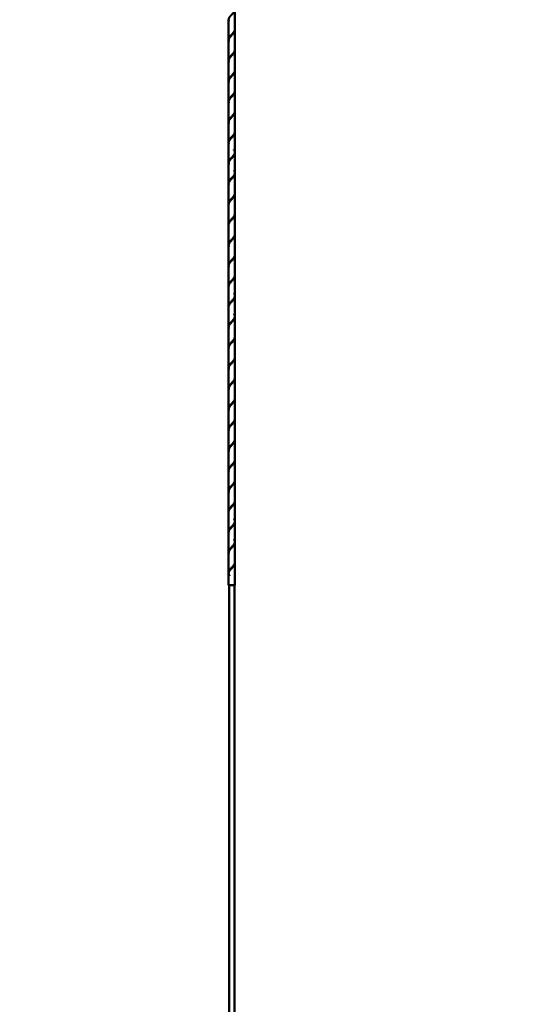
# Model space of a CAD drawing. Header units: millimetres. Extents: x -226 to 1346, y 86 to 3647.
# Tile 5 of 13: x 405 to 469, y 2707 to 2834. Entities that reach past the tile are written whole.
import ezdxf

# ---------------------------------------------------------------- set-up
doc = ezdxf.new("R2010")
doc.units = ezdxf.units.MM
doc.layers.add('Default', color=7, linetype='Continuous')
doc.layers.add('DV3_Default', color=7, linetype='Continuous')

# ---------------------------------------------------------------- blocks, each defined once
blk = doc.blocks.new('SE2')
at = {"layer": 'DV3_Default', "color": 7, "linetype": 'Continuous', "lineweight": 50}
for p, q in [((432.23, 2832.77), (432.23, 2835.31)), ((431.43, 2833.99), (431.43, 2831.45)), ((432.23, 2830.13), (432.23, 2832.67)), ((431.43, 2831.35), (431.43, 2828.82)), ((432.23, 2827.5), (432.23, 2830.03)), ((431.43, 2828.72), (431.43, 2826.18)), ((432.23, 2824.86), (432.23, 2827.4)), ((431.43, 2826.08), (431.43, 2823.54)), ((432.23, 2822.23), (432.23, 2824.76)), ((431.43, 2823.44), (431.43, 2820.91)), ((432.23, 2819.59), (432.23, 2822.13)), ((431.43, 2820.81), (431.43, 2818.27)), ((432.23, 2816.95), (432.23, 2819.49)), ((431.43, 2818.17), (431.43, 2815.64)), ((432.23, 2814.32), (432.23, 2816.85)), ((431.43, 2815.54), (431.43, 2813)), ((432.23, 2811.68), (432.23, 2814.22)), ((431.43, 2812.9), (431.43, 2810.36)), ((432.23, 2809.05), (432.23, 2811.58)), ((431.43, 2810.26), (431.43, 2807.73)), ((432.23, 2806.41), (432.23, 2808.95)), ((431.43, 2807.63), (431.43, 2805.09)), ((432.23, 2803.77), (432.23, 2806.31)), ((431.43, 2804.99), (431.43, 2802.46)), ((432.23, 2801.14), (432.23, 2803.67)), ((431.43, 2802.36), (431.43, 2799.82)), ((432.23, 2798.5), (432.23, 2801.04)), ((431.43, 2799.72), (431.43, 2797.18)), ((432.23, 2795.87), (432.23, 2798.4)), ((431.43, 2797.08), (431.43, 2794.55)), ((432.23, 2793.23), (432.23, 2795.77)), ((431.43, 2794.45), (431.43, 2791.91)), ((432.23, 2790.59), (432.23, 2793.13)), ((431.43, 2791.81), (431.43, 2789.28)), ((432.23, 2787.96), (432.23, 2790.49)), ((431.43, 2789.18), (431.43, 2786.64)), ((432.23, 2785.32), (432.23, 2787.86)), ((431.43, 2786.54), (431.43, 2784)), ((432.23, 2782.69), (432.23, 2785.22)), ((431.43, 2783.9), (431.43, 2781.37)), ((432.23, 2780.05), (432.23, 2782.59)), ((431.43, 2781.27), (431.43, 2778.73)), ((432.23, 2777.41), (432.23, 2779.95)), ((431.43, 2778.63), (431.43, 2776.1)), ((432.23, 2774.78), (432.23, 2777.31)), ((431.43, 2776), (431.43, 2773.46)), ((432.23, 2772.14), (432.23, 2774.68)), ((431.43, 2773.36), (431.43, 2770.82)), ((432.23, 2769.51), (432.23, 2772.04)), ((431.43, 2770.72), (431.43, 2768.19)), ((432.23, 2766.87), (432.23, 2769.41)), ((431.43, 2768.09), (431.43, 2765.55)), ((432.23, 2764.23), (432.23, 2766.77)), ((431.43, 2765.45), (431.43, 2762.92)), ((432.23, 2761.6), (432.23, 2764.13)), ((431.43, 2762.82), (431.43, 2761.31)), ((432.14, 2761.31), (431.43, 2761.31)), ((431.48, 2761.31), (431.48, 2290.71)), ((432.19, 2761.31), (432.15, 2761.31)), ((432.18, 2290.71), (432.18, 2761.31)), ((432.23, 2761.31), (432.19, 2761.31)), ((432.23, 2761.31), (432.23, 2761.5))]:
    blk.add_line(p, q, dxfattribs=at)
for points, weights, knots in [([(432.23, 2835.31), (432.23, 2835.09), (432.03, 2834.87), (431.83, 2834.65), (431.63, 2834.43), (431.43, 2834.21), (431.43, 2833.99), (431.43, 2833.92), (431.45, 2833.84)], [0.5, 0.433012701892, 0.5, 0.433012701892, 0.5, 0.433012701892, 0.5, 0.477204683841, 0.469923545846], [0, 0, 0, 0.299375, 0.299375, 0.59875, 0.59875, 0.898125, 0.898125, 1, 1, 1]), ([(431.44, 2831.38), (431.43, 2831.42), (431.43, 2831.45), (431.43, 2831.67), (431.63, 2831.89), (431.83, 2832.11), (432.03, 2832.33), (432.23, 2832.55), (432.23, 2832.77)], [0.479807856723, 0.487613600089, 0.5, 0.433012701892, 0.5, 0.433012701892, 0.5, 0.433012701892, 0.5], [0, 0, 0, 0.058057, 0.058057, 0.372038, 0.372038, 0.686019, 0.686019, 1, 1, 1]), ([(432.23, 2832.67), (432.23, 2832.45), (432.03, 2832.23), (431.83, 2832.01), (431.63, 2831.79), (431.43, 2831.57), (431.43, 2831.35), (431.43, 2831.28), (431.45, 2831.21)], [0.5, 0.433012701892, 0.5, 0.433012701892, 0.5, 0.433012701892, 0.5, 0.477204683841, 0.469923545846], [0, 0, 0, 0.299375, 0.299375, 0.59875, 0.59875, 0.898125, 0.898125, 1, 1, 1]), ([(431.44, 2828.74), (431.43, 2828.78), (431.43, 2828.82), (431.43, 2829.04), (431.63, 2829.26), (431.83, 2829.48), (432.03, 2829.69), (432.23, 2829.91), (432.23, 2830.13)], [0.479807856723, 0.487613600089, 0.5, 0.433012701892, 0.5, 0.433012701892, 0.5, 0.433012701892, 0.5], [0, 0, 0, 0.058057, 0.058057, 0.372038, 0.372038, 0.686019, 0.686019, 1, 1, 1]), ([(432.23, 2830.03), (432.23, 2829.81), (432.03, 2829.59), (431.83, 2829.38), (431.63, 2829.16), (431.43, 2828.94), (431.43, 2828.72), (431.43, 2828.65), (431.45, 2828.57)], [0.5, 0.433012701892, 0.5, 0.433012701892, 0.5, 0.433012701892, 0.5, 0.477204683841, 0.469923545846], [0, 0, 0, 0.299375, 0.299375, 0.59875, 0.59875, 0.898125, 0.898125, 1, 1, 1]), ([(431.44, 2826.1), (431.43, 2826.14), (431.43, 2826.18), (431.43, 2826.4), (431.63, 2826.62), (431.83, 2826.84), (432.03, 2827.06), (432.23, 2827.28), (432.23, 2827.5)], [0.479807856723, 0.487613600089, 0.5, 0.433012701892, 0.5, 0.433012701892, 0.5, 0.433012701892, 0.5], [0, 0, 0, 0.058057, 0.058057, 0.372038, 0.372038, 0.686019, 0.686019, 1, 1, 1]), ([(432.23, 2827.4), (432.23, 2827.18), (432.03, 2826.96), (431.83, 2826.74), (431.63, 2826.52), (431.43, 2826.3), (431.43, 2826.08), (431.43, 2826.01), (431.45, 2825.94)], [0.5, 0.433012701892, 0.5, 0.433012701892, 0.5, 0.433012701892, 0.5, 0.477204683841, 0.469923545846], [0, 0, 0, 0.299375, 0.299375, 0.59875, 0.59875, 0.898125, 0.898125, 1, 1, 1]), ([(431.44, 2823.47), (431.43, 2823.51), (431.43, 2823.54), (431.43, 2823.76), (431.63, 2823.98), (431.83, 2824.2), (432.03, 2824.42), (432.23, 2824.64), (432.23, 2824.86)], [0.479807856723, 0.487613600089, 0.5, 0.433012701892, 0.5, 0.433012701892, 0.5, 0.433012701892, 0.5], [0, 0, 0, 0.058057, 0.058057, 0.372038, 0.372038, 0.686019, 0.686019, 1, 1, 1]), ([(432.23, 2824.76), (432.23, 2824.54), (432.03, 2824.32), (431.83, 2824.1), (431.63, 2823.88), (431.43, 2823.66), (431.43, 2823.44), (431.43, 2823.38), (431.45, 2823.3)], [0.5, 0.433012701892, 0.5, 0.433012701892, 0.5, 0.433012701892, 0.5, 0.477204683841, 0.469923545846], [0, 0, 0, 0.2993749, 0.2993749, 0.5987499, 0.5987499, 0.8981248, 0.8981248, 1, 1, 1]), ([(431.44, 2820.83), (431.43, 2820.87), (431.43, 2820.91), (431.43, 2821.13), (431.63, 2821.35), (431.83, 2821.57), (432.03, 2821.79), (432.23, 2822.01), (432.23, 2822.23)], [0.479807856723, 0.487613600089, 0.5, 0.433012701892, 0.5, 0.433012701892, 0.5, 0.433012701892, 0.5], [0, 0, 0, 0.058057, 0.058057, 0.372038, 0.372038, 0.686019, 0.686019, 1, 1, 1]), ([(432.23, 2822.13), (432.23, 2821.91), (432.03, 2821.69), (431.83, 2821.47), (431.63, 2821.25), (431.43, 2821.03), (431.43, 2820.81), (431.43, 2820.74), (431.45, 2820.66)], [0.5, 0.433012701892, 0.5, 0.433012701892, 0.5, 0.433012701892, 0.5, 0.477204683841, 0.469923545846], [0, 0, 0, 0.299375, 0.299375, 0.59875, 0.59875, 0.898125, 0.898125, 1, 1, 1]), ([(431.44, 2818.2), (431.43, 2818.24), (431.43, 2818.27), (431.43, 2818.49), (431.63, 2818.71), (431.83, 2818.93), (432.03, 2819.15), (432.23, 2819.37), (432.23, 2819.59)], [0.479807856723, 0.487613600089, 0.5, 0.433012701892, 0.5, 0.433012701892, 0.5, 0.433012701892, 0.5], [0, 0, 0, 0.0580572, 0.0580572, 0.3720381, 0.3720381, 0.6860191, 0.6860191, 1, 1, 1]), ([(432.23, 2819.49), (432.23, 2819.27), (432.03, 2819.05), (431.83, 2818.83), (431.63, 2818.61), (431.43, 2818.39), (431.43, 2818.17), (431.43, 2818.1), (431.45, 2818.03)], [0.5, 0.433012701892, 0.5, 0.433012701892, 0.5, 0.433012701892, 0.5, 0.477204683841, 0.469923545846], [0, 0, 0, 0.299375, 0.299375, 0.59875, 0.59875, 0.898125, 0.898125, 1, 1, 1]), ([(431.44, 2815.56), (431.43, 2815.6), (431.43, 2815.64), (431.43, 2815.86), (431.63, 2816.08), (431.83, 2816.3), (432.03, 2816.51), (432.23, 2816.73), (432.23, 2816.95), (432.23, 2817.11), (432.11, 2817.29)], [0.479807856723, 0.487613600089, 0.5, 0.433012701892, 0.5, 0.433012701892, 0.5, 0.433012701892, 0.5, 0.449759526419, 0.47487976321], [0, 0, 0, 0.046991, 0.046991, 0.301127, 0.301127, 0.555263, 0.555263, 0.809398, 0.809398, 1, 1, 1]), ([(432.23, 2816.85), (432.23, 2816.63), (432.03, 2816.41), (431.83, 2816.2), (431.63, 2815.98), (431.43, 2815.76), (431.43, 2815.54), (431.43, 2815.47), (431.45, 2815.39)], [0.5, 0.433012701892, 0.5, 0.433012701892, 0.5, 0.433012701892, 0.5, 0.477204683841, 0.469923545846], [0, 0, 0, 0.299375, 0.299375, 0.59875, 0.59875, 0.898125, 0.898125, 1, 1, 1]), ([(431.44, 2812.92), (431.43, 2812.96), (431.43, 2813), (431.43, 2813.22), (431.63, 2813.44), (431.83, 2813.66), (432.03, 2813.88), (432.23, 2814.1), (432.23, 2814.32), (432.23, 2814.48), (432.11, 2814.65)], [0.479807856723, 0.487613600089, 0.5, 0.433012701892, 0.5, 0.433012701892, 0.5, 0.433012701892, 0.5, 0.449759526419, 0.47487976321], [0, 0, 0, 0.046991, 0.046991, 0.301127, 0.301127, 0.555263, 0.555263, 0.809398, 0.809398, 1, 1, 1]), ([(432.23, 2814.22), (432.23, 2814), (432.03, 2813.78), (431.83, 2813.56), (431.63, 2813.34), (431.43, 2813.12), (431.43, 2812.9), (431.43, 2812.83), (431.45, 2812.76)], [0.5, 0.433012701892, 0.5, 0.433012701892, 0.5, 0.433012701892, 0.5, 0.477204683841, 0.469923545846], [0, 0, 0, 0.299375, 0.299375, 0.59875, 0.59875, 0.898125, 0.898125, 1, 1, 1]), ([(431.44, 2810.29), (431.43, 2810.33), (431.43, 2810.36), (431.43, 2810.58), (431.63, 2810.8), (431.83, 2811.02), (432.03, 2811.24), (432.23, 2811.46), (432.23, 2811.68)], [0.479807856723, 0.487613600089, 0.5, 0.433012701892, 0.5, 0.433012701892, 0.5, 0.433012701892, 0.5], [0, 0, 0, 0.058057, 0.058057, 0.372038, 0.372038, 0.686019, 0.686019, 1, 1, 1]), ([(432.23, 2811.58), (432.23, 2811.36), (432.03, 2811.14), (431.83, 2810.92), (431.63, 2810.7), (431.43, 2810.48), (431.43, 2810.26), (431.43, 2810.25), (431.43, 2810.24)], [0.5, 0.433012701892, 0.5, 0.433012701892, 0.5, 0.433012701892, 0.5, 0.495525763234, 0.491649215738], [0, 0, 0, 0.326074, 0.326074, 0.652147, 0.652147, 0.978221, 0.978221, 1, 1, 1]), ([(431.44, 2807.65), (431.43, 2807.69), (431.43, 2807.73), (431.43, 2807.95), (431.63, 2808.17), (431.83, 2808.39), (432.03, 2808.61), (432.23, 2808.83), (432.23, 2809.05)], [0.479807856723, 0.487613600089, 0.5, 0.433012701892, 0.5, 0.433012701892, 0.5, 0.433012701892, 0.5], [0, 0, 0, 0.0580572, 0.0580572, 0.3720381, 0.3720381, 0.6860191, 0.6860191, 1, 1, 1]), ([(432.23, 2808.95), (432.23, 2808.73), (432.03, 2808.51), (431.83, 2808.29), (431.63, 2808.07), (431.43, 2807.85), (431.43, 2807.63), (431.43, 2807.62), (431.43, 2807.6)], [0.5, 0.433012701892, 0.5, 0.433012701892, 0.5, 0.433012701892, 0.5, 0.495525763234, 0.491649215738], [0, 0, 0, 0.3260736, 0.3260736, 0.6521472, 0.6521472, 0.9782208, 0.9782208, 1, 1, 1]), ([(431.44, 2805.02), (431.43, 2805.06), (431.43, 2805.09), (431.43, 2805.31), (431.63, 2805.53), (431.83, 2805.75), (432.03, 2805.97), (432.23, 2806.19), (432.23, 2806.41)], [0.479807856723, 0.487613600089, 0.5, 0.433012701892, 0.5, 0.433012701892, 0.5, 0.433012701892, 0.5], [0, 0, 0, 0.0580572, 0.0580572, 0.3720381, 0.3720381, 0.6860191, 0.6860191, 1, 1, 1]), ([(432.23, 2806.31), (432.23, 2806.09), (432.03, 2805.87), (431.83, 2805.65), (431.63, 2805.43), (431.43, 2805.21), (431.43, 2804.99), (431.43, 2804.92), (431.45, 2804.85)], [0.5, 0.433012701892, 0.5, 0.433012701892, 0.5, 0.433012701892, 0.5, 0.477204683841, 0.469923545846], [0, 0, 0, 0.299375, 0.299375, 0.59875, 0.59875, 0.898125, 0.898125, 1, 1, 1]), ([(431.44, 2802.38), (431.43, 2802.42), (431.43, 2802.46), (431.43, 2802.68), (431.63, 2802.9), (431.83, 2803.12), (432.03, 2803.33), (432.23, 2803.55), (432.23, 2803.77)], [0.479807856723, 0.487613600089, 0.5, 0.433012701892, 0.5, 0.433012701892, 0.5, 0.433012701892, 0.5], [0, 0, 0, 0.0580572, 0.0580572, 0.3720381, 0.3720381, 0.6860191, 0.6860191, 1, 1, 1]), ([(432.23, 2803.67), (432.23, 2803.45), (432.03, 2803.23), (431.83, 2803.02), (431.63, 2802.8), (431.43, 2802.58), (431.43, 2802.36), (431.43, 2802.29), (431.45, 2802.21)], [0.5, 0.433012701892, 0.5, 0.433012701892, 0.5, 0.433012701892, 0.5, 0.477204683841, 0.469923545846], [0, 0, 0, 0.299375, 0.299375, 0.59875, 0.59875, 0.898125, 0.898125, 1, 1, 1]), ([(431.44, 2799.74), (431.43, 2799.78), (431.43, 2799.82), (431.43, 2800.04), (431.63, 2800.26), (431.83, 2800.48), (432.03, 2800.7), (432.23, 2800.92), (432.23, 2801.14)], [0.479807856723, 0.487613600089, 0.5, 0.433012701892, 0.5, 0.433012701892, 0.5, 0.433012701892, 0.5], [0, 0, 0, 0.0580572, 0.0580572, 0.3720381, 0.3720381, 0.6860191, 0.6860191, 1, 1, 1]), ([(432.23, 2801.04), (432.23, 2800.82), (432.03, 2800.6), (431.83, 2800.38), (431.63, 2800.16), (431.43, 2799.94), (431.43, 2799.72), (431.43, 2799.71), (431.43, 2799.69)], [0.5, 0.433012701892, 0.5, 0.433012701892, 0.5, 0.433012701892, 0.5, 0.495525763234, 0.491649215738], [0, 0, 0, 0.326074, 0.326074, 0.652147, 0.652147, 0.978221, 0.978221, 1, 1, 1]), ([(431.44, 2797.11), (431.43, 2797.15), (431.43, 2797.18), (431.43, 2797.4), (431.63, 2797.62), (431.83, 2797.84), (432.03, 2798.06), (432.23, 2798.28), (432.23, 2798.5), (432.23, 2798.66), (432.11, 2798.84)], [0.479807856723, 0.487613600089, 0.5, 0.433012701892, 0.5, 0.433012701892, 0.5, 0.433012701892, 0.5, 0.449759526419, 0.47487976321], [0, 0, 0, 0.046991, 0.046991, 0.301127, 0.301127, 0.555263, 0.555263, 0.809398, 0.809398, 1, 1, 1]), ([(432.23, 2798.4), (432.23, 2798.18), (432.03, 2797.96), (431.83, 2797.74), (431.63, 2797.52), (431.43, 2797.3), (431.43, 2797.08), (431.43, 2797.07), (431.43, 2797.06)], [0.5, 0.433012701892, 0.5, 0.433012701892, 0.5, 0.433012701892, 0.5, 0.495525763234, 0.491649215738], [0, 0, 0, 0.326074, 0.326074, 0.652147, 0.652147, 0.978221, 0.978221, 1, 1, 1]), ([(431.44, 2794.47), (431.43, 2794.51), (431.43, 2794.55), (431.43, 2794.77), (431.63, 2794.99), (431.83, 2795.21), (432.03, 2795.43), (432.23, 2795.65), (432.23, 2795.87), (432.23, 2796.02), (432.11, 2796.2)], [0.479807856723, 0.487613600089, 0.5, 0.433012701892, 0.5, 0.433012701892, 0.5, 0.433012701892, 0.5, 0.449759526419, 0.47487976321], [0, 0, 0, 0.046991, 0.046991, 0.301127, 0.301127, 0.555263, 0.555263, 0.809398, 0.809398, 1, 1, 1]), ([(432.23, 2795.77), (432.23, 2795.55), (432.03, 2795.33), (431.83, 2795.11), (431.63, 2794.89), (431.43, 2794.67), (431.43, 2794.45), (431.43, 2794.38), (431.45, 2794.3)], [0.5, 0.433012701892, 0.5, 0.433012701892, 0.5, 0.433012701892, 0.5, 0.477204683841, 0.469923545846], [0, 0, 0, 0.299375, 0.299375, 0.59875, 0.59875, 0.898125, 0.898125, 1, 1, 1]), ([(431.44, 2791.84), (431.43, 2791.88), (431.43, 2791.91), (431.43, 2792.13), (431.63, 2792.35), (431.83, 2792.57), (432.03, 2792.79), (432.23, 2793.01), (432.23, 2793.23)], [0.479807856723, 0.487613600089, 0.5, 0.433012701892, 0.5, 0.433012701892, 0.5, 0.433012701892, 0.5], [0, 0, 0, 0.058057, 0.058057, 0.372038, 0.372038, 0.686019, 0.686019, 1, 1, 1]), ([(432.23, 2793.13), (432.23, 2792.91), (432.03, 2792.69), (431.83, 2792.47), (431.63, 2792.25), (431.43, 2792.03), (431.43, 2791.81), (431.43, 2791.74), (431.45, 2791.67)], [0.5, 0.433012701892, 0.5, 0.433012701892, 0.5, 0.433012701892, 0.5, 0.477204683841, 0.469923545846], [0, 0, 0, 0.299375, 0.299375, 0.59875, 0.59875, 0.898125, 0.898125, 1, 1, 1]), ([(431.44, 2789.2), (431.43, 2789.24), (431.43, 2789.28), (431.43, 2789.5), (431.63, 2789.72), (431.83, 2789.94), (432.03, 2790.15), (432.23, 2790.37), (432.23, 2790.59)], [0.479807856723, 0.487613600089, 0.5, 0.433012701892, 0.5, 0.433012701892, 0.5, 0.433012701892, 0.5], [0, 0, 0, 0.0580572, 0.0580572, 0.3720381, 0.3720381, 0.6860191, 0.6860191, 1, 1, 1]), ([(432.23, 2790.49), (432.23, 2790.27), (432.03, 2790.05), (431.83, 2789.84), (431.63, 2789.62), (431.43, 2789.4), (431.43, 2789.18), (431.43, 2789.11), (431.45, 2789.03)], [0.5, 0.433012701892, 0.5, 0.433012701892, 0.5, 0.433012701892, 0.5, 0.477204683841, 0.469923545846], [0, 0, 0, 0.299375, 0.299375, 0.59875, 0.59875, 0.898125, 0.898125, 1, 1, 1]), ([(431.44, 2786.56), (431.43, 2786.6), (431.43, 2786.64), (431.43, 2786.86), (431.63, 2787.08), (431.83, 2787.3), (432.03, 2787.52), (432.23, 2787.74), (432.23, 2787.96)], [0.479807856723, 0.487613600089, 0.5, 0.433012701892, 0.5, 0.433012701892, 0.5, 0.433012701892, 0.5], [0, 0, 0, 0.058057, 0.058057, 0.372038, 0.372038, 0.686019, 0.686019, 1, 1, 1]), ([(432.23, 2787.86), (432.23, 2787.64), (432.03, 2787.42), (431.83, 2787.2), (431.63, 2786.98), (431.43, 2786.76), (431.43, 2786.54), (431.43, 2786.47), (431.45, 2786.4)], [0.5, 0.433012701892, 0.5, 0.433012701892, 0.5, 0.433012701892, 0.5, 0.477204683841, 0.469923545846], [0, 0, 0, 0.299375, 0.299375, 0.59875, 0.59875, 0.898125, 0.898125, 1, 1, 1]), ([(431.44, 2783.93), (431.43, 2783.97), (431.43, 2784), (431.43, 2784.22), (431.63, 2784.44), (431.83, 2784.66), (432.03, 2784.88), (432.23, 2785.1), (432.23, 2785.32)], [0.479807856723, 0.487613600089, 0.5, 0.433012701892, 0.5, 0.433012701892, 0.5, 0.433012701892, 0.5], [0, 0, 0, 0.058057, 0.058057, 0.372038, 0.372038, 0.686019, 0.686019, 1, 1, 1]), ([(432.23, 2785.22), (432.23, 2785), (432.03, 2784.78), (431.83, 2784.56), (431.63, 2784.34), (431.43, 2784.12), (431.43, 2783.9), (431.43, 2783.84), (431.45, 2783.76)], [0.5, 0.433012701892, 0.5, 0.433012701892, 0.5, 0.433012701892, 0.5, 0.477204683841, 0.469923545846], [0, 0, 0, 0.299375, 0.299375, 0.59875, 0.59875, 0.898125, 0.898125, 1, 1, 1]), ([(431.44, 2781.29), (431.43, 2781.33), (431.43, 2781.37), (431.43, 2781.59), (431.63, 2781.81), (431.83, 2782.03), (432.03, 2782.25), (432.23, 2782.47), (432.23, 2782.69)], [0.479807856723, 0.487613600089, 0.5, 0.433012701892, 0.5, 0.433012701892, 0.5, 0.433012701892, 0.5], [0, 0, 0, 0.058057, 0.058057, 0.372038, 0.372038, 0.686019, 0.686019, 1, 1, 1]), ([(432.23, 2782.59), (432.23, 2782.37), (432.03, 2782.15), (431.83, 2781.93), (431.63, 2781.71), (431.43, 2781.49), (431.43, 2781.27), (431.43, 2781.2), (431.45, 2781.12)], [0.5, 0.433012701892, 0.5, 0.433012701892, 0.5, 0.433012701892, 0.5, 0.477204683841, 0.469923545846], [0, 0, 0, 0.299375, 0.299375, 0.59875, 0.59875, 0.898125, 0.898125, 1, 1, 1]), ([(431.44, 2778.66), (431.43, 2778.7), (431.43, 2778.73), (431.43, 2778.95), (431.63, 2779.17), (431.83, 2779.39), (432.03, 2779.61), (432.23, 2779.83), (432.23, 2780.05)], [0.479807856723, 0.487613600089, 0.5, 0.433012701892, 0.5, 0.433012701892, 0.5, 0.433012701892, 0.5], [0, 0, 0, 0.058057, 0.058057, 0.372038, 0.372038, 0.686019, 0.686019, 1, 1, 1]), ([(432.23, 2779.95), (432.23, 2779.73), (432.03, 2779.51), (431.83, 2779.29), (431.63, 2779.07), (431.43, 2778.85), (431.43, 2778.63), (431.43, 2778.56), (431.45, 2778.49)], [0.5, 0.433012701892, 0.5, 0.433012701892, 0.5, 0.433012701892, 0.5, 0.477204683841, 0.469923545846], [0, 0, 0, 0.299375, 0.299375, 0.59875, 0.59875, 0.898125, 0.898125, 1, 1, 1]), ([(431.44, 2776.02), (431.43, 2776.06), (431.43, 2776.1), (431.43, 2776.32), (431.63, 2776.54), (431.83, 2776.76), (432.03, 2776.97), (432.23, 2777.19), (432.23, 2777.41)], [0.479807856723, 0.487613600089, 0.5, 0.433012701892, 0.5, 0.433012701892, 0.5, 0.433012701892, 0.5], [0, 0, 0, 0.0580572, 0.0580572, 0.3720381, 0.3720381, 0.6860191, 0.6860191, 1, 1, 1]), ([(432.23, 2777.31), (432.23, 2777.09), (432.03, 2776.87), (431.83, 2776.66), (431.63, 2776.44), (431.43, 2776.22), (431.43, 2776), (431.43, 2775.93), (431.45, 2775.85)], [0.5, 0.433012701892, 0.5, 0.433012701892, 0.5, 0.433012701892, 0.5, 0.477204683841, 0.469923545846], [0, 0, 0, 0.299375, 0.299375, 0.59875, 0.59875, 0.898125, 0.898125, 1, 1, 1]), ([(431.44, 2773.38), (431.43, 2773.42), (431.43, 2773.46), (431.43, 2773.68), (431.63, 2773.9), (431.83, 2774.12), (432.03, 2774.34), (432.23, 2774.56), (432.23, 2774.78)], [0.479807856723, 0.487613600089, 0.5, 0.433012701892, 0.5, 0.433012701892, 0.5, 0.433012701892, 0.5], [0, 0, 0, 0.058057, 0.058057, 0.372038, 0.372038, 0.686019, 0.686019, 1, 1, 1]), ([(432.23, 2774.68), (432.23, 2774.46), (432.03, 2774.24), (431.83, 2774.02), (431.63, 2773.8), (431.43, 2773.58), (431.43, 2773.36), (431.43, 2773.29), (431.45, 2773.22)], [0.5, 0.433012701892, 0.5, 0.433012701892, 0.5, 0.433012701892, 0.5, 0.477204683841, 0.469923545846], [0, 0, 0, 0.299375, 0.299375, 0.59875, 0.59875, 0.898125, 0.898125, 1, 1, 1]), ([(431.44, 2770.75), (431.43, 2770.79), (431.43, 2770.82), (431.43, 2771.04), (431.63, 2771.26), (431.83, 2771.48), (432.03, 2771.7), (432.23, 2771.92), (432.23, 2772.14)], [0.479807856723, 0.487613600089, 0.5, 0.433012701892, 0.5, 0.433012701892, 0.5, 0.433012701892, 0.5], [0, 0, 0, 0.058057, 0.058057, 0.372038, 0.372038, 0.686019, 0.686019, 1, 1, 1]), ([(432.23, 2772.04), (432.23, 2771.82), (432.03, 2771.6), (431.83, 2771.38), (431.63, 2771.16), (431.43, 2770.94), (431.43, 2770.72), (431.43, 2770.71), (431.43, 2770.7)], [0.5, 0.433012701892, 0.5, 0.433012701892, 0.5, 0.433012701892, 0.5, 0.495525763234, 0.491649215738], [0, 0, 0, 0.3260736, 0.3260736, 0.6521472, 0.6521472, 0.9782208, 0.9782208, 1, 1, 1]), ([(431.44, 2768.11), (431.43, 2768.15), (431.43, 2768.19), (431.43, 2768.41), (431.63, 2768.63), (431.83, 2768.85), (432.03, 2769.07), (432.23, 2769.29), (432.23, 2769.51), (432.23, 2769.66), (432.11, 2769.84)], [0.479807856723, 0.487613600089, 0.5, 0.433012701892, 0.5, 0.433012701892, 0.5, 0.433012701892, 0.5, 0.449759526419, 0.47487976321], [0, 0, 0, 0.046991, 0.046991, 0.301127, 0.301127, 0.555263, 0.555263, 0.809398, 0.809398, 1, 1, 1]), ([(432.23, 2769.41), (432.23, 2769.19), (432.03, 2768.97), (431.83, 2768.75), (431.63, 2768.53), (431.43, 2768.31), (431.43, 2768.09), (431.43, 2768.08), (431.43, 2768.06)], [0.5, 0.433012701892, 0.5, 0.433012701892, 0.5, 0.433012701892, 0.5, 0.495525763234, 0.491649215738], [0, 0, 0, 0.326074, 0.326074, 0.652147, 0.652147, 0.978221, 0.978221, 1, 1, 1]), ([(431.44, 2765.48), (431.43, 2765.52), (431.43, 2765.55), (431.43, 2765.77), (431.63, 2765.99), (431.83, 2766.21), (432.03, 2766.43), (432.23, 2766.65), (432.23, 2766.87), (432.23, 2767.03), (432.11, 2767.21)], [0.479807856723, 0.487613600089, 0.5, 0.433012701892, 0.5, 0.433012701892, 0.5, 0.433012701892, 0.5, 0.449759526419, 0.47487976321], [0, 0, 0, 0.046991, 0.046991, 0.301127, 0.301127, 0.555263, 0.555263, 0.809398, 0.809398, 1, 1, 1]), ([(432.23, 2766.77), (432.23, 2766.55), (432.03, 2766.33), (431.83, 2766.11), (431.63, 2765.89), (431.43, 2765.67), (431.43, 2765.45), (431.43, 2765.38), (431.45, 2765.31)], [0.5, 0.433012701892, 0.5, 0.433012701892, 0.5, 0.433012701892, 0.5, 0.477204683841, 0.469923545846], [0, 0, 0, 0.299375, 0.299375, 0.59875, 0.59875, 0.898125, 0.898125, 1, 1, 1]), ([(431.43, 2762.92), (431.43, 2763.14), (431.63, 2763.36), (431.83, 2763.58), (432.03, 2763.79), (432.23, 2764.01), (432.23, 2764.23)], [0.5, 0.433012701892, 0.5, 0.433012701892, 0.5, 0.433012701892, 0.5], [0, 0, 0, 0.333333, 0.333333, 0.666667, 0.666667, 1, 1, 1]), ([(432.23, 2764.13), (432.23, 2763.91), (432.03, 2763.69), (431.83, 2763.48), (431.63, 2763.26), (431.43, 2763.04), (431.43, 2762.82), (431.43, 2762.66), (431.55, 2762.48)], [0.5, 0.433012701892, 0.5, 0.433012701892, 0.5, 0.433012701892, 0.5, 0.449759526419, 0.47487976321], [0, 0, 0, 0.266667, 0.266667, 0.533333, 0.533333, 0.8, 0.8, 1, 1, 1])]:
    blk.add_rational_spline(points, weights, degree=2, knots=knots, dxfattribs=at)
for points, weights in [([(432.14, 2761.31), (432.23, 2761.46), (432.23, 2761.6)], [0.469372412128, 0.456708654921, 0.5]), ([(432.23, 2761.5), (432.23, 2761.41), (432.19, 2761.31)], [0.5, 0.471000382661, 0.467109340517])]:
    blk.add_rational_spline(points, weights, degree=2, dxfattribs=at)

msp = doc.modelspace()

# ---------------------------------------------------------------- linework, layer by layer
at = {"layer": 'Default', "color": 7, "linetype": 'Continuous', "lineweight": 30}
msp.add_open_spline([(431.82931, 2912.31015), (395.97214, 2860.71609), (293.71134, 2719.30473), (482.36149, 2505.01333), (462.63958, 2351.97131), (460.54499, 2290.56015)], degree=3, knots=[0, 0, 0, 0, 0.26059086, 0.745148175, 1, 1, 1, 1], dxfattribs=at)

# ---------------------------------------------------------------- block references
at = {"layer": 'Default'}
msp.add_blockref('SE2', (0, 0), dxfattribs=at)

doc.saveas('drawing.dxf')
